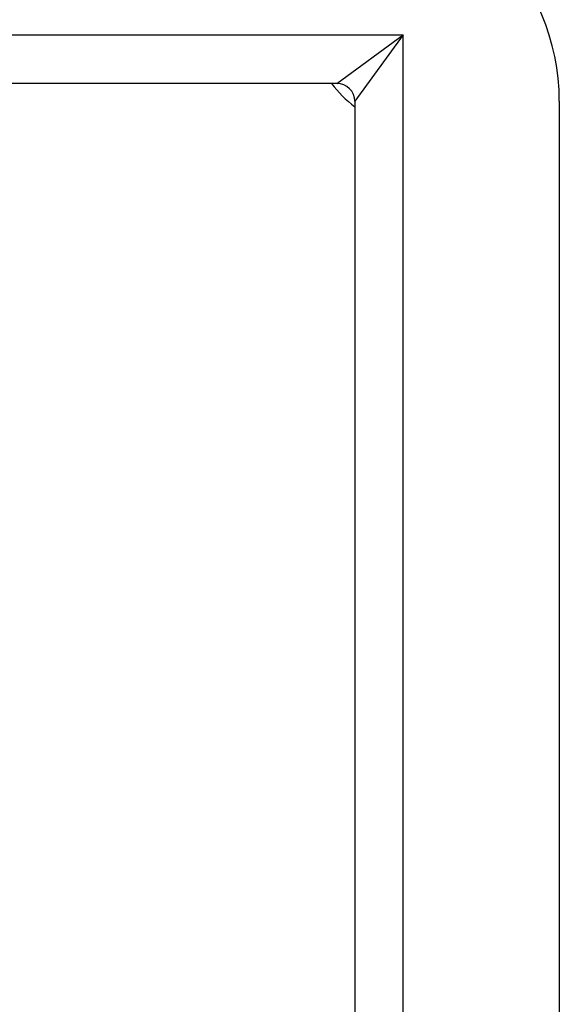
# Model space of a CAD drawing. Header units: inches. Extents: x 3 to 173, y 3 to 113.
# Tile 33 of 57: x 97.164 to 98.094, y 68.749 to 70.445. Entities that reach past the tile are written whole.
import ezdxf

# ---------------------------------------------------------------- set-up
doc = ezdxf.new("R2010")
doc.units = ezdxf.units.IN
doc.header["$LTSCALE"] = 10.4
doc.header["$MEASUREMENT"] = 0
doc.layers.add('Visible Edges(ANSI)', color=7, linetype='Continuous', lineweight=25)
doc.layers.add('Visible Tangent Edges(ANSI)', color=7, linetype='Continuous', lineweight=25)

msp = doc.modelspace()

# ---------------------------------------------------------------- linework, layer by layer
at = {"layer": 'Visible Edges(ANSI)'}
for p, q in [((97.71071, 70.3354), (75.63562, 70.3354)), ((97.74153, 70.30458), (97.74153, 48.22949)), ((98.09378, 70.30458), (98.09378, 48.22949))]:
    msp.add_line(p, q, dxfattribs=at)
for centre, radius, start, end in [((97.71071, 70.30458), 0.38306, 0, 90), ((97.85699, 70.45086), 0.19385, 216.55532, 233.44468), ((97.71071, 70.30458), 0.03082, 0, 90)]:
    msp.add_arc(centre, radius, start, end, dxfattribs=at)
at = {"layer": 'Visible Tangent Edges(ANSI)'}
for p, q in [((75.52129, 70.41891), (97.82504, 70.41891)), ((97.71071, 70.3354), (97.82504, 70.41891)), ((97.82504, 70.41891), (97.74153, 70.30458)), ((97.82504, 48.11517), (97.82504, 70.41891))]:
    msp.add_line(p, q, dxfattribs=at)

doc.saveas('drawing.dxf')
